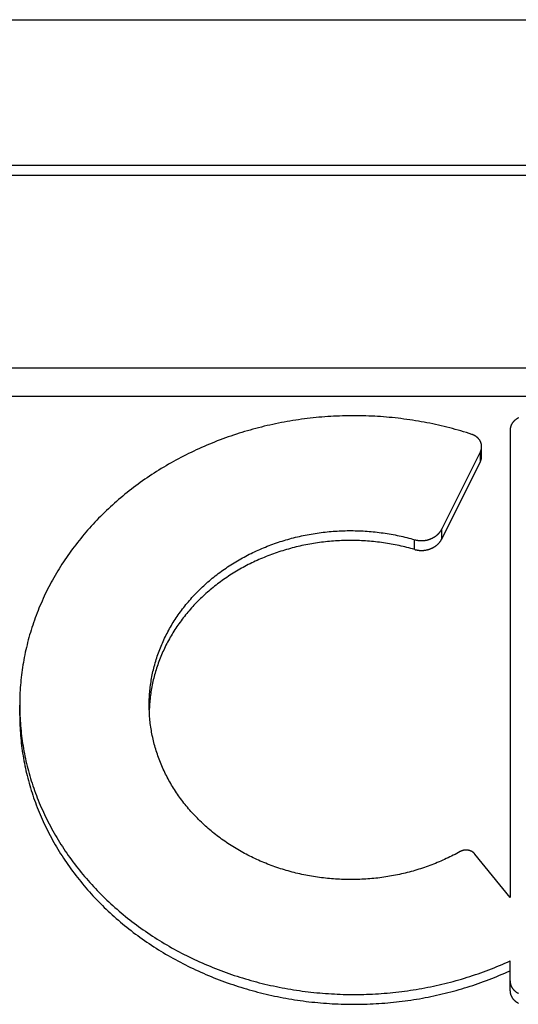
# Model space of a CAD drawing. Header units: inches. Extents: x 0 to 94.4, y 0 to 61.1.
# Tile 109 of 112: x 91.233 to 91.487, y 36.696 to 37.197. Entities that reach past the tile are written whole.
import ezdxf

# ---------------------------------------------------------------- set-up
doc = ezdxf.new("R2010")
doc.units = ezdxf.units.IN
doc.header["$LTSCALE"] = 5.194444
doc.header["$MEASUREMENT"] = 0
doc.linetypes.add('HIDDEN', pattern=[0.2, 0.1, -0.1])
doc.layers.add('DEFAULT_2', color=8, linetype='HIDDEN')
doc.layers.add('DOOR_ASSEMBLY', color=7, linetype='CONTINUOUS')

msp = doc.modelspace()

# ---------------------------------------------------------------- linework, layer by layer
at = {"layer": 'DEFAULT_2', "color": 8, "linetype": 'HIDDEN'}
msp.add_line((92.20439, 36.92081), (69.01142, 36.92081), dxfattribs=at)
at = {"layer": 'DOOR_ASSEMBLY', "color": 3, "linetype": 'Continuous'}
msp.add_line((68.73258, 37.19671), (92.48324, 37.19671), dxfattribs=at)
at = {"layer": 'DOOR_ASSEMBLY', "color": 8, "linetype": 'HIDDEN'}
msp.add_line((68.70291, 37.14071), (92.51291, 37.14071), dxfattribs=at)
at = {"layer": 'DOOR_ASSEMBLY', "color": 7, "linetype": 'Continuous'}
for p, q in [((91.84315, 37.12251), (90.87266, 37.12251)), ((91.84315, 37.11751), (90.87266, 37.11751)), ((92.08661, 37.01944), (90.62921, 37.01944)), ((92.09345, 37.00505), (90.62237, 37.00505)), ((91.48281, 36.98776), (91.48281, 36.75012)), ((91.44803, 36.93748), (91.46771, 36.97686)), ((91.46771, 36.97186), (91.46771, 36.97686)), ((91.46835, 36.97451), (91.46835, 36.97951)), ((91.44803, 36.93248), (91.46771, 36.97186)), ((91.44811, 36.93263), (91.44811, 36.93763)), ((91.43421, 36.92717), (91.43421, 36.93217)), ((91.23331, 36.84278), (91.23331, 36.84798)), ((91.48281, 36.75012), (91.46491, 36.77221)), ((91.48281, 36.70269), (91.48281, 36.71785))]:
    msp.add_line(p, q, dxfattribs=at)
for points in [[(91.46341, 36.9857), (91.46201, 36.98615), (91.46061, 36.9866), (91.4592, 36.98703), (91.45778, 36.98745), (91.45637, 36.98785), (91.45494, 36.98825), (91.45352, 36.98864), (91.45209, 36.98902), (91.45066, 36.98938), (91.44922, 36.98974), (91.44778, 36.99008), (91.44634, 36.99042), (91.44489, 36.99074), (91.44344, 36.99105), (91.44199, 36.99135), (91.44053, 36.99164), (91.43907, 36.99191), (91.43761, 36.99218), (91.43615, 36.99244), (91.43468, 36.99268), (91.43321, 36.99291), (91.43174, 36.99314), (91.43026, 36.99335), (91.42879, 36.99355), (91.42731, 36.99373), (91.42583, 36.99391), (91.42435, 36.99408), (91.42286, 36.99423), (91.42138, 36.99437), (91.41989, 36.99451), (91.41841, 36.99463), (91.41692, 36.99474), (91.41543, 36.99483), (91.41394, 36.99492), (91.41245, 36.995), (91.41095, 36.99506), (91.40946, 36.99511), (91.40797, 36.99515), (91.40648, 36.99518), (91.40498, 36.9952), (91.40349, 36.99521), (91.40199, 36.9952), (91.4005, 36.99519), (91.39901, 36.99516), (91.39751, 36.99512), (91.39602, 36.99507), (91.39453, 36.99501), (91.39304, 36.99494), (91.39155, 36.99486), (91.39006, 36.99476), (91.38857, 36.99465), (91.38708, 36.99454), (91.38559, 36.99441), (91.38411, 36.99427), (91.38262, 36.99412), (91.38114, 36.99395), (91.37966, 36.99378), (91.37818, 36.99359), (91.37671, 36.9934), (91.37523, 36.99319), (91.37376, 36.99297), (91.37229, 36.99274), (91.37082, 36.9925), (91.36936, 36.99224), (91.3679, 36.99198), (91.36644, 36.9917), (91.36498, 36.99142), (91.36353, 36.99112), (91.36207, 36.99081), (91.36063, 36.99049), (91.35918, 36.99016), (91.35774, 36.98982), (91.3563, 36.98947), (91.35487, 36.98911), (91.35344, 36.98873), (91.35201, 36.98835), (91.35059, 36.98795), (91.34917, 36.98754), (91.34776, 36.98713), (91.34635, 36.9867), (91.34494, 36.98626), (91.34354, 36.98581), (91.34215, 36.98535), (91.34076, 36.98488), (91.33937, 36.9844), (91.33799, 36.98391), (91.33661, 36.9834), (91.33524, 36.98289), (91.33387, 36.98237), (91.33251, 36.98183), (91.33116, 36.98129), (91.32981, 36.98074), (91.32846, 36.98017), (91.32712, 36.9796), (91.32579, 36.97901), (91.32447, 36.97842), (91.32314, 36.97781), (91.32183, 36.9772), (91.32052, 36.97657), (91.31922, 36.97594), (91.31793, 36.97529), (91.31664, 36.97464), (91.31536, 36.97397), (91.31408, 36.9733), (91.31281, 36.97262), (91.31155, 36.97192), (91.3103, 36.97122), (91.30905, 36.97051), (91.30781, 36.96978), (91.30658, 36.96905), (91.30535, 36.96831), (91.30414, 36.96756), (91.30293, 36.9668), (91.30173, 36.96603), (91.30053, 36.96526), (91.29935, 36.96447), (91.29817, 36.96367), (91.297, 36.96287), (91.29584, 36.96206), (91.29468, 36.96123), (91.29354, 36.9604), (91.2924, 36.95956), (91.29127, 36.95871), (91.29015, 36.95786), (91.28904, 36.95699), (91.28794, 36.95612), (91.28685, 36.95524), (91.28577, 36.95435), (91.28469, 36.95345), (91.28363, 36.95254), (91.28257, 36.95163), (91.28152, 36.9507), (91.28048, 36.94977), (91.27946, 36.94883), (91.27844, 36.94789), (91.27743, 36.94693), (91.27643, 36.94597), (91.27544, 36.945), (91.27446, 36.94402), (91.27349, 36.94304), (91.27253, 36.94205), (91.27158, 36.94105), (91.27064, 36.94004), (91.26971, 36.93903), (91.2688, 36.93801), (91.26789, 36.93698), (91.26699, 36.93595), (91.2661, 36.93491), (91.26523, 36.93386), (91.26436, 36.93281), (91.2635, 36.93175), (91.26266, 36.93068), (91.26183, 36.92961), (91.261, 36.92853), (91.26019, 36.92744), (91.25939, 36.92635), (91.2586, 36.92525), (91.25782, 36.92414), (91.25706, 36.92303), (91.2563, 36.92192), (91.25556, 36.9208), (91.25482, 36.91967), (91.2541, 36.91854), (91.25339, 36.9174), (91.25269, 36.91626), (91.25201, 36.91511), (91.25133, 36.91395), (91.25067, 36.91279), (91.25001, 36.91163), (91.24937, 36.91046), (91.24875, 36.90929), (91.24813, 36.90811), (91.24753, 36.90692), (91.24693, 36.90574), (91.24635, 36.90454), (91.24579, 36.90335), (91.24523, 36.90215), (91.24469, 36.90094), (91.24416, 36.89973), (91.24364, 36.89852), (91.24313, 36.8973), (91.24264, 36.89608), (91.24215, 36.89486), (91.24169, 36.89363), (91.24123, 36.8924), (91.24078, 36.89116), (91.24035, 36.88992), (91.23993, 36.88868), (91.23953, 36.88744), (91.23913, 36.88619), (91.23875, 36.88494), (91.23838, 36.88368), (91.23803, 36.88243), (91.23768, 36.88117), (91.23735, 36.87991), (91.23704, 36.87864), (91.23673, 36.87738), (91.23644, 36.87611), (91.23616, 36.87484)], [(91.48715, 36.99413), (91.48701, 36.99406), (91.48687, 36.99399), (91.48674, 36.99392), (91.48661, 36.99385), (91.48648, 36.99377), (91.48635, 36.99369), (91.48622, 36.99361), (91.4861, 36.99353), (91.48597, 36.99345), (91.48585, 36.99336), (91.48573, 36.99328), (91.48561, 36.99319), (91.4855, 36.99309), (91.48538, 36.993), (91.48527, 36.99291), (91.48516, 36.99281), (91.48505, 36.99271), (91.48495, 36.99261), (91.48484, 36.99251), (91.48474, 36.9924), (91.48464, 36.9923), (91.48454, 36.99219), (91.48445, 36.99208), (91.48436, 36.99197), (91.48427, 36.99186), (91.48418, 36.99175), (91.4841, 36.99163), (91.48401, 36.99152), (91.48393, 36.9914), (91.48386, 36.99128), (91.48378, 36.99116), (91.48371, 36.99104), (91.48364, 36.99092), (91.48357, 36.99079), (91.48351, 36.99067), (91.48345, 36.99055), (91.48339, 36.99042), (91.48333, 36.99029), (91.48328, 36.99016), (91.48323, 36.99004), (91.48318, 36.98991), (91.48314, 36.98978), (91.4831, 36.98964), (91.48306, 36.98951), (91.48302, 36.98938), (91.48299, 36.98925), (91.48296, 36.98911), (91.48293, 36.98898), (91.4829, 36.98885), (91.48288, 36.98871), (91.48286, 36.98858), (91.48285, 36.98844), (91.48283, 36.9883), (91.48282, 36.98817), (91.48281, 36.98803), (91.48281, 36.9879), (91.48281, 36.98776)], [(91.46835, 36.97951), (91.46835, 36.97959), (91.46835, 36.97972), (91.46834, 36.97985), (91.46833, 36.97997), (91.46832, 36.9801), (91.4683, 36.98023), (91.46829, 36.98036), (91.46827, 36.98048), (91.46824, 36.98061), (91.46822, 36.98073), (91.46819, 36.98086), (91.46816, 36.98098), (91.46812, 36.98111), (91.46809, 36.98123), (91.46805, 36.98136), (91.468, 36.98148), (91.46796, 36.9816), (91.46791, 36.98172), (91.46786, 36.98184), (91.46781, 36.98196), (91.46775, 36.98208), (91.46769, 36.9822), (91.46763, 36.98231), (91.46757, 36.98243), (91.4675, 36.98254), (91.46743, 36.98265), (91.46736, 36.98277), (91.46729, 36.98288), (91.46721, 36.98299), (91.46713, 36.98309), (91.46705, 36.9832), (91.46697, 36.98331), (91.46688, 36.98341), (91.46679, 36.98351), (91.4667, 36.98361), (91.46661, 36.98371), (91.46652, 36.98381), (91.46642, 36.98391), (91.46632, 36.984), (91.46622, 36.9841), (91.46612, 36.98419), (91.46601, 36.98428), (91.4659, 36.98436), (91.46579, 36.98445), (91.46568, 36.98453), (91.46557, 36.98462), (91.46545, 36.9847), (91.46534, 36.98478), (91.46522, 36.98485), (91.4651, 36.98493), (91.46498, 36.985), (91.46486, 36.98507), (91.46473, 36.98514), (91.4646, 36.9852), (91.46448, 36.98527), (91.46435, 36.98533), (91.46422, 36.98539), (91.46409, 36.98545), (91.46395, 36.9855), (91.46382, 36.98556), (91.46368, 36.98561), (91.46355, 36.98566), (91.46341, 36.9857)], [(91.46771, 36.97686), (91.46777, 36.97697), (91.46782, 36.97709), (91.46787, 36.97721), (91.46792, 36.97733), (91.46797, 36.97745), (91.46802, 36.97758), (91.46806, 36.9777), (91.4681, 36.97782), (91.46813, 36.97794), (91.46817, 36.97807), (91.4682, 36.97819), (91.46823, 36.97832), (91.46825, 36.97845), (91.46827, 36.97857), (91.46829, 36.9787), (91.46831, 36.97883), (91.46832, 36.97895), (91.46833, 36.97908), (91.46834, 36.97921), (91.46835, 36.97934), (91.46835, 36.97946)], [(91.46771, 36.97186), (91.46777, 36.97197), (91.46782, 36.97209), (91.46787, 36.9722), (91.46792, 36.97232), (91.46797, 36.97244), (91.46801, 36.97256), (91.46805, 36.97268), (91.46809, 36.9728), (91.46813, 36.97292), (91.46816, 36.97304), (91.46819, 36.97316), (91.46822, 36.97328), (91.46824, 36.97341), (91.46827, 36.97353), (91.46829, 36.97365), (91.4683, 36.97378), (91.46832, 36.9739), (91.46833, 36.97403), (91.46834, 36.97415), (91.46835, 36.97428), (91.46835, 36.9744), (91.46835, 36.97451)], [(91.29921, 36.84798), (91.29921, 36.84834), (91.29922, 36.84922), (91.29924, 36.85011), (91.29927, 36.851), (91.29931, 36.85189), (91.29936, 36.85277), (91.29942, 36.85366), (91.29949, 36.85454), (91.29957, 36.85543), (91.29966, 36.85631), (91.29976, 36.85719), (91.29987, 36.85808), (91.3, 36.85896), (91.30013, 36.85984), (91.30027, 36.86072), (91.30042, 36.86159), (91.30058, 36.86247), (91.30076, 36.86335), (91.30094, 36.86422), (91.30113, 36.86509), (91.30133, 36.86596), (91.30155, 36.86683), (91.30177, 36.86769), (91.302, 36.86856), (91.30224, 36.86942), (91.3025, 36.87028), (91.30276, 36.87114), (91.30303, 36.87199), (91.30331, 36.87285), (91.3036, 36.8737), (91.30391, 36.87455), (91.30422, 36.87539), (91.30454, 36.87623), (91.30487, 36.87707), (91.30521, 36.87791), (91.30556, 36.87875), (91.30592, 36.87958), (91.30629, 36.8804), (91.30667, 36.88123), (91.30706, 36.88205), (91.30746, 36.88287), (91.30786, 36.88368), (91.30828, 36.88449), (91.30871, 36.8853), (91.30914, 36.8861), (91.30959, 36.8869), (91.31004, 36.8877), (91.3105, 36.88849), (91.31097, 36.88928), (91.31146, 36.89006), (91.31195, 36.89084), (91.31244, 36.89162), (91.31295, 36.89239), (91.31347, 36.89315), (91.314, 36.89391), (91.31453, 36.89467), (91.31507, 36.89542), (91.31563, 36.89617), (91.31619, 36.89691), (91.31676, 36.89765), (91.31733, 36.89838), (91.31792, 36.89911), (91.31851, 36.89984), (91.31912, 36.90055), (91.31973, 36.90127), (91.32035, 36.90197), (91.32097, 36.90267), (91.32161, 36.90337), (91.32225, 36.90406), (91.3229, 36.90475), (91.32356, 36.90543), (91.32423, 36.9061), (91.3249, 36.90677), (91.32559, 36.90743), (91.32628, 36.90809), (91.32697, 36.90874), (91.32768, 36.90938), (91.32839, 36.91002), (91.32911, 36.91065), (91.32984, 36.91127), (91.33057, 36.91189), (91.33131, 36.91251), (91.33206, 36.91311), (91.33282, 36.91371), (91.33358, 36.91431), (91.33435, 36.91489), (91.33512, 36.91547), (91.33591, 36.91605), (91.3367, 36.91661), (91.33749, 36.91717), (91.33829, 36.91772), (91.3391, 36.91827), (91.33992, 36.91881), (91.34074, 36.91934), (91.34156, 36.91986), (91.3424, 36.92038), (91.34323, 36.92089), (91.34408, 36.92139), (91.34493, 36.92189), (91.34579, 36.92238), (91.34665, 36.92286), (91.34751, 36.92333), (91.34839, 36.92379), (91.34926, 36.92425), (91.35015, 36.9247), (91.35104, 36.92515), (91.35193, 36.92558), (91.35283, 36.92601), (91.35373, 36.92643), (91.35464, 36.92684), (91.35555, 36.92724), (91.35647, 36.92764), (91.35739, 36.92803), (91.35832, 36.9284), (91.35925, 36.92878), (91.36018, 36.92914), (91.36112, 36.9295), (91.36206, 36.92984), (91.36301, 36.93018), (91.36396, 36.93051), (91.36491, 36.93084), (91.36587, 36.93115), (91.36683, 36.93146), (91.3678, 36.93175), (91.36877, 36.93204), (91.36974, 36.93232), (91.37072, 36.9326), (91.37169, 36.93286), (91.37268, 36.93312), (91.37366, 36.93336), (91.37465, 36.9336), (91.37564, 36.93383), (91.37663, 36.93405), (91.37762, 36.93427), (91.37862, 36.93447), (91.37962, 36.93467), (91.38062, 36.93485), (91.38163, 36.93503), (91.38263, 36.9352), (91.38364, 36.93536), (91.38465, 36.93551), (91.38566, 36.93566), (91.38667, 36.93579), (91.38769, 36.93592), (91.3887, 36.93603), (91.38972, 36.93614), (91.39074, 36.93624), (91.39176, 36.93633), (91.39278, 36.93641), (91.3938, 36.93649), (91.39482, 36.93655), (91.39584, 36.93661), (91.39687, 36.93665), (91.39789, 36.93669), (91.39892, 36.93672), (91.39994, 36.93674), (91.40096, 36.93675), (91.40199, 36.93675), (91.40301, 36.93675), (91.40404, 36.93673), (91.40506, 36.9367), (91.40609, 36.93667), (91.40711, 36.93663), (91.40813, 36.93658), (91.40916, 36.93652), (91.41018, 36.93645), (91.4112, 36.93637), (91.41222, 36.93628), (91.41324, 36.93619), (91.41425, 36.93608), (91.41527, 36.93597), (91.41629, 36.93585), (91.4173, 36.93572), (91.41831, 36.93558), (91.41932, 36.93543), (91.42033, 36.93528), (91.42134, 36.93511), (91.42234, 36.93494), (91.42334, 36.93475), (91.42434, 36.93456), (91.42534, 36.93436), (91.42634, 36.93415), (91.42733, 36.93393), (91.42832, 36.93371), (91.42931, 36.93347), (91.4303, 36.93323), (91.43128, 36.93298), (91.43226, 36.93272), (91.43324, 36.93245), (91.43439, 36.93212)], [(91.43439, 36.93212), (91.43458, 36.93207), (91.43477, 36.93202), (91.43496, 36.93198), (91.43515, 36.93194), (91.43534, 36.9319), (91.43553, 36.93187), (91.43572, 36.93183), (91.43591, 36.9318), (91.4361, 36.93178), (91.4363, 36.93175), (91.43649, 36.93173), (91.43669, 36.93172), (91.43688, 36.9317), (91.43708, 36.93169), (91.43727, 36.93168), (91.43747, 36.93167), (91.43766, 36.93167), (91.43786, 36.93167), (91.43805, 36.93167), (91.43825, 36.93168), (91.43844, 36.93169), (91.43864, 36.9317), (91.43883, 36.93171), (91.43902, 36.93173), (91.43922, 36.93175), (91.43941, 36.93178), (91.4396, 36.9318), (91.4398, 36.93183), (91.43999, 36.93186), (91.44018, 36.9319), (91.44037, 36.93194), (91.44056, 36.93198), (91.44075, 36.93202), (91.44094, 36.93207), (91.44112, 36.93212), (91.44131, 36.93217), (91.44149, 36.93222), (91.44168, 36.93228), (91.44186, 36.93234), (91.44204, 36.9324), (91.44222, 36.93247), (91.4424, 36.93254), (91.44258, 36.93261), (91.44275, 36.93268), (91.44292, 36.93276), (91.4431, 36.93284), (91.44327, 36.93292), (91.44344, 36.93301), (91.4436, 36.93309), (91.44377, 36.93318), (91.44393, 36.93327), (91.4441, 36.93337), (91.44426, 36.93346), (91.44442, 36.93356), (91.44457, 36.93366), (91.44473, 36.93377), (91.44488, 36.93387), (91.44503, 36.93398), (91.44517, 36.93409), (91.44532, 36.93421), (91.44546, 36.93432), (91.4456, 36.93444), (91.44574, 36.93456), (91.44588, 36.93468), (91.44601, 36.9348), (91.44614, 36.93493), (91.44627, 36.93506), (91.4464, 36.93518), (91.44652, 36.93532), (91.44664, 36.93545), (91.44676, 36.93558), (91.44687, 36.93572), (91.44699, 36.93586), (91.4471, 36.936), (91.4472, 36.93614), (91.44731, 36.93628), (91.44741, 36.93643), (91.44751, 36.93657), (91.4476, 36.93672), (91.44769, 36.93687), (91.44778, 36.93702), (91.44787, 36.93717), (91.44795, 36.93732), (91.44803, 36.93748)], [(91.43439, 36.92712), (91.43324, 36.92745), (91.43227, 36.92772), (91.43129, 36.92797), (91.43032, 36.92822), (91.42934, 36.92847), (91.42835, 36.9287), (91.42737, 36.92893), (91.42638, 36.92914), (91.42539, 36.92935), (91.42439, 36.92955), (91.4234, 36.92974), (91.4224, 36.92992), (91.4214, 36.9301), (91.4204, 36.93026), (91.4194, 36.93042), (91.41839, 36.93057), (91.41738, 36.93071), (91.41638, 36.93084), (91.41537, 36.93096), (91.41435, 36.93107), (91.41334, 36.93118), (91.41233, 36.93127), (91.41131, 36.93136), (91.4103, 36.93144), (91.40928, 36.93151), (91.40826, 36.93157), (91.40725, 36.93162), (91.40623, 36.93167), (91.40521, 36.9317), (91.40419, 36.93173), (91.40317, 36.93174), (91.40215, 36.93175), (91.40113, 36.93175), (91.40011, 36.93174), (91.39909, 36.93172), (91.39807, 36.9317), (91.39705, 36.93166), (91.39604, 36.93162), (91.39502, 36.93156), (91.394, 36.9315), (91.39298, 36.93143), (91.39197, 36.93135), (91.39095, 36.93126), (91.38994, 36.93117), (91.38893, 36.93106), (91.38792, 36.93095), (91.38691, 36.93082), (91.3859, 36.93069), (91.38489, 36.93055), (91.38389, 36.9304), (91.38288, 36.93024), (91.38188, 36.93008), (91.38088, 36.9299), (91.37989, 36.92972), (91.37889, 36.92952), (91.3779, 36.92932), (91.37691, 36.92911), (91.37592, 36.9289), (91.37493, 36.92867), (91.37395, 36.92844), (91.37297, 36.92819), (91.37199, 36.92794), (91.37102, 36.92768), (91.37005, 36.92741), (91.36908, 36.92713), (91.36812, 36.92685), (91.36715, 36.92656), (91.3662, 36.92625), (91.36524, 36.92594), (91.36429, 36.92563), (91.36334, 36.9253), (91.3624, 36.92496), (91.36146, 36.92462), (91.36052, 36.92427), (91.35959, 36.92391), (91.35866, 36.92355), (91.35774, 36.92317), (91.35682, 36.92279), (91.35591, 36.9224), (91.355, 36.922), (91.35409, 36.92159), (91.35319, 36.92118), (91.3523, 36.92076), (91.3514, 36.92033), (91.35052, 36.91989), (91.34964, 36.91944), (91.34876, 36.91899), (91.34789, 36.91853), (91.34703, 36.91806), (91.34617, 36.91759), (91.34531, 36.91711), (91.34446, 36.91662), (91.34362, 36.91612), (91.34278, 36.91562), (91.34195, 36.91511), (91.34113, 36.91459), (91.34031, 36.91406), (91.33949, 36.91353), (91.33869, 36.91299), (91.33789, 36.91244), (91.33709, 36.91189), (91.3363, 36.91133), (91.33552, 36.91076), (91.33475, 36.91019), (91.33398, 36.90961), (91.33322, 36.90902), (91.33246, 36.90843), (91.33171, 36.90783), (91.33097, 36.90722), (91.33024, 36.90661), (91.32951, 36.90599), (91.32879, 36.90537), (91.32808, 36.90474), (91.32737, 36.9041), (91.32667, 36.90345), (91.32598, 36.90281), (91.3253, 36.90215), (91.32462, 36.90149), (91.32395, 36.90082), (91.32329, 36.90015), (91.32264, 36.89947), (91.32199, 36.89879), (91.32136, 36.8981), (91.32073, 36.8974), (91.32011, 36.8967), (91.31949, 36.896), (91.31889, 36.89529), (91.31829, 36.89457), (91.3177, 36.89385), (91.31712, 36.89312), (91.31655, 36.89239), (91.31599, 36.89165), (91.31543, 36.89091), (91.31489, 36.89017), (91.31435, 36.88942), (91.31382, 36.88866), (91.3133, 36.8879), (91.31279, 36.88714), (91.31229, 36.88637), (91.31179, 36.8856), (91.31131, 36.88482), (91.31083, 36.88404), (91.31036, 36.88326), (91.30991, 36.88247), (91.30946, 36.88167), (91.30902, 36.88088), (91.30859, 36.88008), (91.30817, 36.87927), (91.30775, 36.87847), (91.30735, 36.87765), (91.30696, 36.87684), (91.30657, 36.87602), (91.3062, 36.8752), (91.30583, 36.87438), (91.30548, 36.87355), (91.30513, 36.87272), (91.30479, 36.87188), (91.30447, 36.87105), (91.30415, 36.87021), (91.30384, 36.86937), (91.30354, 36.86852), (91.30325, 36.86768), (91.30298, 36.86683), (91.30271, 36.86597), (91.30245, 36.86512), (91.3022, 36.86426), (91.30196, 36.86341), (91.30173, 36.86255), (91.30151, 36.86168), (91.3013, 36.86082), (91.3011, 36.85995), (91.30091, 36.85909), (91.30073, 36.85822), (91.30056, 36.85735), (91.3004, 36.85647), (91.30025, 36.8556), (91.30011, 36.85473), (91.29998, 36.85385), (91.29986, 36.85297), (91.29975, 36.8521), (91.29965, 36.85122), (91.29956, 36.85034), (91.29948, 36.84946), (91.29941, 36.84858), (91.29935, 36.84769), (91.2993, 36.84681), (91.29927, 36.84593), (91.29925, 36.84548)], [(91.43439, 36.92712), (91.43457, 36.92707), (91.43476, 36.92703), (91.43494, 36.92698), (91.43513, 36.92694), (91.43531, 36.92691), (91.4355, 36.92687), (91.43569, 36.92684), (91.43587, 36.92681), (91.43606, 36.92678), (91.43625, 36.92676), (91.43644, 36.92674), (91.43663, 36.92672), (91.43682, 36.92671), (91.43701, 36.92669), (91.4372, 36.92668), (91.43739, 36.92668), (91.43758, 36.92667), (91.43777, 36.92667), (91.43796, 36.92667), (91.43815, 36.92668), (91.43834, 36.92668), (91.43853, 36.92669), (91.43872, 36.92671), (91.43891, 36.92672), (91.4391, 36.92674), (91.43929, 36.92676), (91.43948, 36.92679), (91.43967, 36.92681), (91.43986, 36.92684), (91.44004, 36.92687), (91.44023, 36.92691), (91.44042, 36.92695), (91.4406, 36.92699), (91.44079, 36.92703), (91.44097, 36.92708), (91.44115, 36.92712), (91.44133, 36.92718), (91.44151, 36.92723), (91.44169, 36.92729), (91.44187, 36.92735), (91.44205, 36.92741), (91.44222, 36.92747), (91.4424, 36.92754), (91.44257, 36.92761), (91.44274, 36.92768), (91.44291, 36.92776), (91.44308, 36.92783), (91.44325, 36.92791), (91.44341, 36.92799), (91.44358, 36.92808), (91.44374, 36.92817), (91.4439, 36.92825), (91.44406, 36.92835), (91.44422, 36.92844), (91.44437, 36.92854), (91.44453, 36.92863), (91.44468, 36.92874), (91.44483, 36.92884), (91.44497, 36.92894), (91.44512, 36.92905), (91.44526, 36.92916), (91.4454, 36.92927), (91.44554, 36.92939), (91.44568, 36.9295), (91.44581, 36.92962), (91.44594, 36.92974), (91.44607, 36.92986), (91.4462, 36.92998), (91.44632, 36.93011), (91.44645, 36.93023), (91.44656, 36.93036), (91.44668, 36.93049), (91.4468, 36.93063), (91.44691, 36.93076), (91.44702, 36.9309), (91.44712, 36.93103), (91.44723, 36.93117), (91.44733, 36.93131), (91.44743, 36.93145), (91.44752, 36.9316), (91.44761, 36.93174), (91.4477, 36.93189), (91.44779, 36.93203), (91.44787, 36.93218), (91.44796, 36.93233), (91.44803, 36.93248)], [(91.23616, 36.87484), (91.23589, 36.87356), (91.23564, 36.87229), (91.2354, 36.87101), (91.23517, 36.86973), (91.23496, 36.86845), (91.23476, 36.86717), (91.23457, 36.86589), (91.2344, 36.8646), (91.23423, 36.86332), (91.23408, 36.86203), (91.23395, 36.86074), (91.23383, 36.85945), (91.23372, 36.85816), (91.23362, 36.85687), (91.23354, 36.85558), (91.23346, 36.85429), (91.23341, 36.85299), (91.23336, 36.8517), (91.23333, 36.85041), (91.23331, 36.84911), (91.23331, 36.84798)], [(91.23331, 36.84782), (91.23332, 36.84652), (91.23334, 36.84523), (91.23337, 36.84394), (91.23342, 36.84264), (91.23348, 36.84135), (91.23356, 36.84006), (91.23364, 36.83877), (91.23374, 36.83748), (91.23386, 36.83619), (91.23398, 36.8349), (91.23412, 36.83361), (91.23427, 36.83232), (91.23444, 36.83104), (91.23462, 36.82975), (91.23481, 36.82847), (91.23501, 36.82719), (91.23523, 36.82591), (91.23546, 36.82463), (91.23571, 36.82335), (91.23596, 36.82208), (91.23623, 36.82081), (91.23651, 36.81954), (91.23681, 36.81827), (91.23712, 36.817), (91.23744, 36.81574), (91.23777, 36.81448), (91.23812, 36.81322), (91.23848, 36.81196), (91.23885, 36.81071), (91.23923, 36.80946), (91.23963, 36.80821), (91.24004, 36.80697), (91.24046, 36.80573), (91.2409, 36.80449), (91.24134, 36.80326), (91.2418, 36.80202), (91.24228, 36.8008), (91.24276, 36.79957), (91.24326, 36.79835), (91.24377, 36.79714), (91.24429, 36.79593), (91.24483, 36.79472), (91.24537, 36.79351), (91.24593, 36.79231), (91.2465, 36.79112), (91.24709, 36.78993), (91.24768, 36.78874), (91.24829, 36.78756), (91.24891, 36.78638), (91.24954, 36.78521), (91.25018, 36.78404), (91.25084, 36.78288), (91.2515, 36.78172), (91.25218, 36.78057), (91.25287, 36.77942), (91.25357, 36.77828), (91.25429, 36.77714), (91.25501, 36.77601), (91.25575, 36.77488), (91.25649, 36.77376), (91.25725, 36.77265), (91.25802, 36.77154), (91.2588, 36.77044), (91.2596, 36.76934), (91.2604, 36.76825), (91.26121, 36.76717), (91.26204, 36.76609), (91.26288, 36.76502), (91.26372, 36.76395), (91.26458, 36.76289), (91.26545, 36.76184), (91.26633, 36.76079), (91.26722, 36.75975), (91.26812, 36.75872), (91.26903, 36.7577), (91.26995, 36.75668), (91.27088, 36.75567), (91.27183, 36.75466), (91.27278, 36.75366), (91.27374, 36.75268), (91.27471, 36.75169), (91.27569, 36.75072), (91.27669, 36.74975), (91.27769, 36.74879), (91.2787, 36.74784), (91.27972, 36.74689), (91.28075, 36.74596), (91.28179, 36.74503), (91.28284, 36.74411), (91.2839, 36.7432), (91.28497, 36.74229), (91.28604, 36.74139), (91.28713, 36.74051), (91.28822, 36.73963), (91.28933, 36.73875), (91.29044, 36.73789), (91.29156, 36.73704), (91.29269, 36.73619), (91.29383, 36.73535), (91.29498, 36.73452), (91.29613, 36.7337), (91.2973, 36.73289), (91.29847, 36.73209), (91.29965, 36.7313), (91.30084, 36.73051), (91.30203, 36.72974), (91.30324, 36.72897), (91.30445, 36.72821), (91.30567, 36.72747), (91.30689, 36.72673), (91.30813, 36.726), (91.30937, 36.72528), (91.31062, 36.72457), (91.31187, 36.72387), (91.31314, 36.72318), (91.31441, 36.7225), (91.31568, 36.72182), (91.31697, 36.72116), (91.31826, 36.72051), (91.31955, 36.71987), (91.32086, 36.71924), (91.32217, 36.71861), (91.32348, 36.718), (91.32481, 36.7174), (91.32613, 36.71681), (91.32747, 36.71622), (91.32881, 36.71565), (91.33015, 36.71509), (91.3315, 36.71454), (91.33286, 36.714), (91.33422, 36.71347), (91.33559, 36.71294), (91.33696, 36.71243), (91.33834, 36.71194), (91.33973, 36.71145), (91.34111, 36.71097), (91.34251, 36.7105), (91.3439, 36.71004), (91.34531, 36.7096), (91.34671, 36.70916), (91.34812, 36.70873), (91.34954, 36.70832), (91.35096, 36.70792), (91.35238, 36.70752), (91.35381, 36.70714), (91.35524, 36.70677), (91.35667, 36.70641), (91.35811, 36.70606), (91.35955, 36.70572), (91.361, 36.70539), (91.36245, 36.70508), (91.3639, 36.70477), (91.36535, 36.70448), (91.36681, 36.70419), (91.36827, 36.70392), (91.36973, 36.70366), (91.3712, 36.70341), (91.37267, 36.70317), (91.37414, 36.70294), (91.37561, 36.70273), (91.37709, 36.70252), (91.37856, 36.70233), (91.38004, 36.70215), (91.38152, 36.70197), (91.38301, 36.70181), (91.38449, 36.70167), (91.38598, 36.70153), (91.38746, 36.7014), (91.38895, 36.70129), (91.39044, 36.70118), (91.39193, 36.70109), (91.39342, 36.70101), (91.39491, 36.70094), (91.3964, 36.70088), (91.3979, 36.70083), (91.39939, 36.7008), (91.40088, 36.70078), (91.40238, 36.70076), (91.40387, 36.70076), (91.40537, 36.70077), (91.40686, 36.70079), (91.40835, 36.70083), (91.40985, 36.70087), (91.41134, 36.70092), (91.41283, 36.70099), (91.41432, 36.70107), (91.41581, 36.70116), (91.4173, 36.70126), (91.41879, 36.70137), (91.42028, 36.7015), (91.42176, 36.70163), (91.42325, 36.70178), (91.42473, 36.70193), (91.42621, 36.7021), (91.42769, 36.70228), (91.42917, 36.70247), (91.43064, 36.70268), (91.43212, 36.70289), (91.43359, 36.70311)], [(91.30045, 36.83419), (91.3003, 36.83507), (91.30016, 36.83595), (91.30002, 36.83683), (91.2999, 36.83771), (91.29978, 36.83859), (91.29968, 36.83948), (91.29959, 36.84036), (91.2995, 36.84124), (91.29943, 36.84213), (91.29937, 36.84302), (91.29932, 36.8439), (91.29928, 36.84479), (91.29924, 36.84568), (91.29922, 36.84656), (91.29921, 36.84745), (91.29921, 36.84798)], [(91.23331, 36.84278), (91.23332, 36.84149), (91.23334, 36.8402), (91.23337, 36.83892), (91.23342, 36.83763), (91.23348, 36.83634), (91.23356, 36.83505), (91.23364, 36.83377), (91.23374, 36.83248), (91.23385, 36.8312), (91.23398, 36.82992), (91.23412, 36.82863), (91.23427, 36.82735), (91.23443, 36.82607), (91.23461, 36.82479), (91.2348, 36.82352), (91.23501, 36.82224), (91.23522, 36.82096), (91.23545, 36.81969), (91.23569, 36.81842), (91.23595, 36.81715), (91.23621, 36.81588), (91.23649, 36.81462), (91.23679, 36.81336), (91.23709, 36.8121), (91.23741, 36.81084), (91.23774, 36.80958), (91.23809, 36.80833), (91.23844, 36.80708), (91.23881, 36.80583), (91.23919, 36.80459), (91.23959, 36.80334), (91.23999, 36.8021), (91.24041, 36.80087), (91.24085, 36.79964), (91.24129, 36.79841), (91.24175, 36.79718), (91.24221, 36.79596), (91.2427, 36.79474), (91.24319, 36.79352), (91.2437, 36.79231), (91.24421, 36.79111), (91.24474, 36.7899), (91.24529, 36.7887), (91.24584, 36.78751), (91.24641, 36.78632), (91.24699, 36.78513), (91.24758, 36.78395), (91.24818, 36.78277), (91.24879, 36.7816), (91.24942, 36.78043), (91.25006, 36.77927), (91.25071, 36.77811), (91.25137, 36.77695), (91.25204, 36.7758), (91.25272, 36.77466), (91.25342, 36.77352), (91.25413, 36.77239), (91.25485, 36.77126), (91.25558, 36.77014), (91.25632, 36.76902), (91.25707, 36.76791), (91.25784, 36.76681), (91.25861, 36.76571), (91.2594, 36.76461), (91.26019, 36.76353), (91.261, 36.76245), (91.26182, 36.76137), (91.26265, 36.7603), (91.26349, 36.75924), (91.26434, 36.75818), (91.26521, 36.75713), (91.26608, 36.75609), (91.26696, 36.75505), (91.26785, 36.75402), (91.26876, 36.753), (91.26967, 36.75198), (91.2706, 36.75098), (91.27153, 36.74997), (91.27248, 36.74898), (91.27343, 36.74799), (91.2744, 36.74701), (91.27537, 36.74604), (91.27635, 36.74507), (91.27735, 36.74411), (91.27835, 36.74316), (91.27937, 36.74222), (91.28039, 36.74129), (91.28142, 36.74036), (91.28246, 36.73944), (91.28351, 36.73853), (91.28457, 36.73762), (91.28564, 36.73673), (91.28672, 36.73584), (91.28781, 36.73496), (91.2889, 36.73409), (91.29001, 36.73323), (91.29112, 36.73237), (91.29224, 36.73153), (91.29337, 36.73069), (91.29451, 36.72986), (91.29566, 36.72904), (91.29681, 36.72823), (91.29798, 36.72743), (91.29915, 36.72663), (91.30033, 36.72585), (91.30151, 36.72507), (91.30271, 36.72431), (91.30391, 36.72355), (91.30512, 36.7228), (91.30634, 36.72206), (91.30756, 36.72133), (91.3088, 36.72061), (91.31004, 36.7199), (91.31128, 36.7192), (91.31254, 36.7185), (91.3138, 36.71782), (91.31507, 36.71715), (91.31634, 36.71648), (91.31762, 36.71583), (91.31891, 36.71518), (91.32021, 36.71455), (91.32151, 36.71393), (91.32281, 36.71331), (91.32413, 36.71271), (91.32545, 36.71211), (91.32677, 36.71153), (91.3281, 36.71095), (91.32944, 36.71039), (91.33078, 36.70983), (91.33213, 36.70929), (91.33348, 36.70875), (91.33484, 36.70823), (91.3362, 36.70772), (91.33757, 36.70721), (91.33895, 36.70672), (91.34033, 36.70624), (91.34171, 36.70576), (91.3431, 36.7053), (91.34449, 36.70485), (91.34589, 36.70441), (91.34729, 36.70398), (91.3487, 36.70356), (91.35011, 36.70315), (91.35152, 36.70276), (91.35294, 36.70237), (91.35437, 36.70199), (91.35579, 36.70163), (91.35722, 36.70127), (91.35865, 36.70093), (91.36009, 36.7006), (91.36153, 36.70028), (91.36297, 36.69996), (91.36442, 36.69966), (91.36587, 36.69937), (91.36732, 36.6991), (91.36878, 36.69883), (91.37024, 36.69857), (91.3717, 36.69833), (91.37316, 36.69809), (91.37462, 36.69787), (91.37609, 36.69766), (91.37756, 36.69746), (91.37903, 36.69727), (91.3805, 36.69709), (91.38198, 36.69692), (91.38345, 36.69677), (91.38493, 36.69662), (91.38641, 36.69649), (91.38789, 36.69637), (91.38937, 36.69626), (91.39086, 36.69616), (91.39234, 36.69607), (91.39383, 36.69599), (91.39531, 36.69592), (91.3968, 36.69587), (91.39828, 36.69582), (91.39977, 36.69579), (91.40126, 36.69577), (91.40274, 36.69576), (91.40423, 36.69576), (91.40572, 36.69578), (91.40721, 36.6958), (91.40869, 36.69583), (91.41018, 36.69588), (91.41167, 36.69594), (91.41315, 36.69601), (91.41464, 36.69609), (91.41612, 36.69618), (91.4176, 36.69628), (91.41908, 36.6964), (91.42056, 36.69652), (91.42204, 36.69666), (91.42352, 36.6968), (91.425, 36.69696), (91.42647, 36.69713), (91.42794, 36.69731), (91.42941, 36.69751), (91.43088, 36.69771), (91.43235, 36.69792)], [(91.45742, 36.77347), (91.45656, 36.77299), (91.45569, 36.77252), (91.45481, 36.77206), (91.45394, 36.7716), (91.45305, 36.77116), (91.45216, 36.77072), (91.45127, 36.77028), (91.45037, 36.76986), (91.44946, 36.76944), (91.44855, 36.76903), (91.44764, 36.76863), (91.44672, 36.76823), (91.4458, 36.76785), (91.44487, 36.76747), (91.44394, 36.7671), (91.443, 36.76674), (91.44207, 36.76639), (91.44112, 36.76604), (91.44017, 36.7657), (91.43922, 36.76538), (91.43827, 36.76505), (91.43731, 36.76474), (91.43634, 36.76444), (91.43538, 36.76414), (91.43441, 36.76386), (91.43344, 36.76358), (91.43246, 36.76331), (91.43148, 36.76304), (91.4305, 36.76279), (91.42951, 36.76255), (91.42853, 36.76231), (91.42754, 36.76208), (91.42654, 36.76186), (91.42555, 36.76165), (91.42455, 36.76145), (91.42355, 36.76126), (91.42255, 36.76107), (91.42154, 36.76089), (91.42054, 36.76073), (91.41953, 36.76057), (91.41852, 36.76042), (91.41751, 36.76028), (91.41649, 36.76015), (91.41548, 36.76002), (91.41446, 36.75991), (91.41345, 36.7598), (91.41243, 36.7597), (91.41141, 36.75962), (91.41039, 36.75954), (91.40937, 36.75947), (91.40834, 36.7594), (91.40732, 36.75935), (91.4063, 36.75931), (91.40527, 36.75927), (91.40425, 36.75924), (91.40322, 36.75923), (91.4022, 36.75922), (91.40117, 36.75922), (91.40015, 36.75923), (91.39913, 36.75925), (91.3981, 36.75927), (91.39708, 36.75931), (91.39605, 36.75935), (91.39503, 36.75941), (91.39401, 36.75947), (91.39299, 36.75954), (91.39197, 36.75962), (91.39095, 36.75971), (91.38993, 36.75981), (91.38891, 36.75991), (91.3879, 36.76003), (91.38688, 36.76015), (91.38587, 36.76028), (91.38486, 36.76043), (91.38385, 36.76058), (91.38284, 36.76073), (91.38183, 36.7609), (91.38083, 36.76108), (91.37983, 36.76126), (91.37883, 36.76146), (91.37783, 36.76166), (91.37683, 36.76187), (91.37584, 36.76209), (91.37485, 36.76232), (91.37386, 36.76256), (91.37288, 36.7628), (91.3719, 36.76306), (91.37092, 36.76332), (91.36994, 36.76359), (91.36897, 36.76387), (91.368, 36.76416), (91.36703, 36.76445), (91.36607, 36.76476), (91.36511, 36.76507), (91.36416, 36.76539), (91.3632, 36.76572), (91.36226, 36.76606), (91.36131, 36.7664), (91.36037, 36.76676), (91.35944, 36.76712), (91.35851, 36.76749), (91.35758, 36.76787), (91.35666, 36.76825), (91.35574, 36.76865), (91.35482, 36.76905), (91.35392, 36.76946), (91.35301, 36.76988), (91.35211, 36.7703), (91.35122, 36.77073), (91.35033, 36.77117), (91.34944, 36.77162), (91.34857, 36.77208), (91.34769, 36.77254), (91.34682, 36.77302), (91.34596, 36.77349), (91.3451, 36.77398), (91.34425, 36.77447), (91.34341, 36.77498), (91.34257, 36.77548), (91.34173, 36.776), (91.34091, 36.77652), (91.34008, 36.77705), (91.33927, 36.77759), (91.33846, 36.77813), (91.33766, 36.77868), (91.33686, 36.77924), (91.33607, 36.77981), (91.33528, 36.78038), (91.33451, 36.78096), (91.33374, 36.78154), (91.33297, 36.78213), (91.33222, 36.78273), (91.33147, 36.78334), (91.33072, 36.78395), (91.32999, 36.78457), (91.32926, 36.78519), (91.32854, 36.78582), (91.32782, 36.78646), (91.32712, 36.7871), (91.32642, 36.78775), (91.32573, 36.7884), (91.32504, 36.78907), (91.32437, 36.78973), (91.3237, 36.7904), (91.32304, 36.79108), (91.32239, 36.79177), (91.32174, 36.79246), (91.3211, 36.79315), (91.32047, 36.79385), (91.31985, 36.79456), (91.31924, 36.79527), (91.31864, 36.79599), (91.31804, 36.79671), (91.31745, 36.79743), (91.31687, 36.79817), (91.3163, 36.7989), (91.31574, 36.79965), (91.31519, 36.80039), (91.31464, 36.80114), (91.3141, 36.8019), (91.31358, 36.80266), (91.31306, 36.80343), (91.31255, 36.8042), (91.31205, 36.80497), (91.31156, 36.80575), (91.31107, 36.80653), (91.3106, 36.80732), (91.31013, 36.80811), (91.30968, 36.8089), (91.30923, 36.8097), (91.30879, 36.8105), (91.30837, 36.81131), (91.30795, 36.81212), (91.30754, 36.81293), (91.30714, 36.81375), (91.30675, 36.81457), (91.30637, 36.8154), (91.306, 36.81622), (91.30563, 36.81705), (91.30528, 36.81789), (91.30494, 36.81872), (91.30461, 36.81956), (91.30428, 36.8204), (91.30397, 36.82125), (91.30366, 36.8221), (91.30337, 36.82295), (91.30309, 36.8238), (91.30281, 36.82465), (91.30255, 36.82551), (91.30229, 36.82637), (91.30205, 36.82723), (91.30181, 36.8281), (91.30159, 36.82896), (91.30138, 36.82983), (91.30117, 36.8307), (91.30098, 36.83157), (91.30079, 36.83244), (91.30062, 36.83332), (91.30045, 36.83419)], [(91.46491, 36.77221), (91.46484, 36.77229), (91.46478, 36.77237), (91.46471, 36.77245), (91.46463, 36.77252), (91.46456, 36.7726), (91.46448, 36.77267), (91.46441, 36.77275), (91.46433, 36.77282), (91.46425, 36.77289), (91.46416, 36.77295), (91.46408, 36.77302), (91.464, 36.77309), (91.46391, 36.77315), (91.46382, 36.77321), (91.46373, 36.77327), (91.46364, 36.77333), (91.46354, 36.77339), (91.46345, 36.77344), (91.46335, 36.7735), (91.46326, 36.77355), (91.46316, 36.7736), (91.46306, 36.77365), (91.46296, 36.7737), (91.46286, 36.77374), (91.46276, 36.77378), (91.46265, 36.77382), (91.46255, 36.77386), (91.46244, 36.7739), (91.46234, 36.77394), (91.46223, 36.77397), (91.46212, 36.774), (91.46201, 36.77403), (91.4619, 36.77406), (91.46179, 36.77409), (91.46168, 36.77411), (91.46157, 36.77413), (91.46146, 36.77415), (91.46135, 36.77417), (91.46123, 36.77418), (91.46112, 36.7742), (91.46101, 36.77421), (91.4609, 36.77422), (91.46078, 36.77423), (91.46067, 36.77423), (91.46055, 36.77424), (91.46044, 36.77424), (91.46033, 36.77424), (91.46021, 36.77424), (91.4601, 36.77423), (91.45998, 36.77422), (91.45987, 36.77422), (91.45976, 36.7742), (91.45964, 36.77419), (91.45953, 36.77418), (91.45942, 36.77416), (91.45931, 36.77414), (91.4592, 36.77412), (91.45909, 36.7741), (91.45898, 36.77407), (91.45887, 36.77405), (91.45876, 36.77402), (91.45865, 36.77399), (91.45854, 36.77396), (91.45843, 36.77392), (91.45833, 36.77388), (91.45822, 36.77385), (91.45812, 36.77381), (91.45802, 36.77376), (91.45791, 36.77372), (91.45781, 36.77367), (91.45771, 36.77363), (91.45761, 36.77358), (91.45752, 36.77353), (91.45742, 36.77347)], [(91.43359, 36.70311), (91.43506, 36.70335), (91.43652, 36.7036), (91.43799, 36.70386), (91.43945, 36.70413), (91.44091, 36.70441), (91.44236, 36.7047), (91.44381, 36.705), (91.44526, 36.70531), (91.44671, 36.70564), (91.44815, 36.70597), (91.44959, 36.70632), (91.45103, 36.70668), (91.45246, 36.70705), (91.45389, 36.70743), (91.45531, 36.70782), (91.45673, 36.70822), (91.45815, 36.70863), (91.45956, 36.70905), (91.46097, 36.70949), (91.46237, 36.70993), (91.46377, 36.71039), (91.46516, 36.71085), (91.46655, 36.71133), (91.46794, 36.71181), (91.46931, 36.71231), (91.47069, 36.71282), (91.47206, 36.71334), (91.47342, 36.71386), (91.47478, 36.7144), (91.47613, 36.71495), (91.47748, 36.71551), (91.47882, 36.71608), (91.48016, 36.71666), (91.48149, 36.71725), (91.48281, 36.71785)], [(91.43235, 36.69792), (91.43381, 36.69815), (91.43528, 36.69839), (91.43673, 36.69863), (91.43819, 36.69889), (91.43965, 36.69916), (91.4411, 36.69944), (91.44255, 36.69974), (91.44399, 36.70004), (91.44543, 36.70035), (91.44687, 36.70068), (91.44831, 36.70101), (91.44974, 36.70136), (91.45117, 36.70172), (91.4526, 36.70208), (91.45402, 36.70246), (91.45544, 36.70285), (91.45685, 36.70325), (91.45826, 36.70366), (91.45966, 36.70409), (91.46107, 36.70452), (91.46246, 36.70496), (91.46385, 36.70541), (91.46524, 36.70588), (91.46662, 36.70635), (91.468, 36.70684), (91.46938, 36.70733), (91.47074, 36.70784), (91.47211, 36.70835), (91.47346, 36.70888), (91.47482, 36.70942), (91.47616, 36.70996), (91.4775, 36.71052), (91.47884, 36.71109), (91.48017, 36.71167), (91.48149, 36.71225), (91.48281, 36.71285)], [(91.48281, 36.70769), (91.48281, 36.70755), (91.48281, 36.70742), (91.48282, 36.70728), (91.48283, 36.70714), (91.48285, 36.70701), (91.48286, 36.70687), (91.48288, 36.70674), (91.4829, 36.7066), (91.48293, 36.70647), (91.48296, 36.70634), (91.48299, 36.7062), (91.48302, 36.70607), (91.48306, 36.70594), (91.4831, 36.70581), (91.48314, 36.70567), (91.48318, 36.70554), (91.48323, 36.70541), (91.48328, 36.70529), (91.48333, 36.70516), (91.48339, 36.70503), (91.48345, 36.7049), (91.48351, 36.70478), (91.48357, 36.70466), (91.48364, 36.70453), (91.48371, 36.70441), (91.48378, 36.70429), (91.48386, 36.70417), (91.48393, 36.70405), (91.48401, 36.70393), (91.4841, 36.70382), (91.48418, 36.7037), (91.48427, 36.70359), (91.48436, 36.70348), (91.48445, 36.70337), (91.48454, 36.70326), (91.48464, 36.70315), (91.48474, 36.70305), (91.48484, 36.70294), (91.48495, 36.70284), (91.48505, 36.70274), (91.48516, 36.70264), (91.48527, 36.70254), (91.48538, 36.70245), (91.4855, 36.70236), (91.48561, 36.70226), (91.48573, 36.70217), (91.48585, 36.70209), (91.48597, 36.702), (91.4861, 36.70192), (91.48622, 36.70184), (91.48635, 36.70176), (91.48648, 36.70168), (91.48661, 36.7016), (91.48674, 36.70153), (91.48687, 36.70146), (91.48701, 36.70139), (91.48715, 36.70132)], [(91.48281, 36.70269), (91.48281, 36.70256), (91.48281, 36.70242), (91.48282, 36.70229), (91.48283, 36.70216), (91.48284, 36.70203), (91.48286, 36.70189), (91.48288, 36.70176), (91.4829, 36.70163), (91.48292, 36.7015), (91.48295, 36.70137), (91.48298, 36.70124), (91.48301, 36.70111), (91.48304, 36.70098), (91.48308, 36.70085), (91.48312, 36.70072), (91.48317, 36.70059), (91.48321, 36.70047), (91.48326, 36.70034), (91.48331, 36.70021), (91.48336, 36.70009), (91.48342, 36.69997), (91.48348, 36.69984), (91.48354, 36.69972), (91.4836, 36.6996), (91.48367, 36.69948), (91.48374, 36.69936), (91.48381, 36.69924), (91.48388, 36.69913), (91.48396, 36.69901), (91.48404, 36.6989), (91.48412, 36.69879), (91.4842, 36.69867), (91.48429, 36.69856), (91.48438, 36.69846), (91.48447, 36.69835), (91.48456, 36.69824), (91.48466, 36.69814), (91.48475, 36.69804), (91.48485, 36.69793), (91.48495, 36.69783), (91.48506, 36.69774), (91.48516, 36.69764), (91.48527, 36.69754), (91.48538, 36.69745), (91.48549, 36.69736), (91.4856, 36.69727), (91.48572, 36.69718), (91.48584, 36.6971), (91.48595, 36.69701), (91.48608, 36.69693), (91.4862, 36.69685), (91.48632, 36.69677), (91.48645, 36.6967), (91.48657, 36.69662), (91.4867, 36.69655), (91.48683, 36.69648), (91.48696, 36.69641), (91.4871, 36.69634)]]:
    msp.add_lwpolyline(points, dxfattribs=at)

doc.saveas('drawing.dxf')
